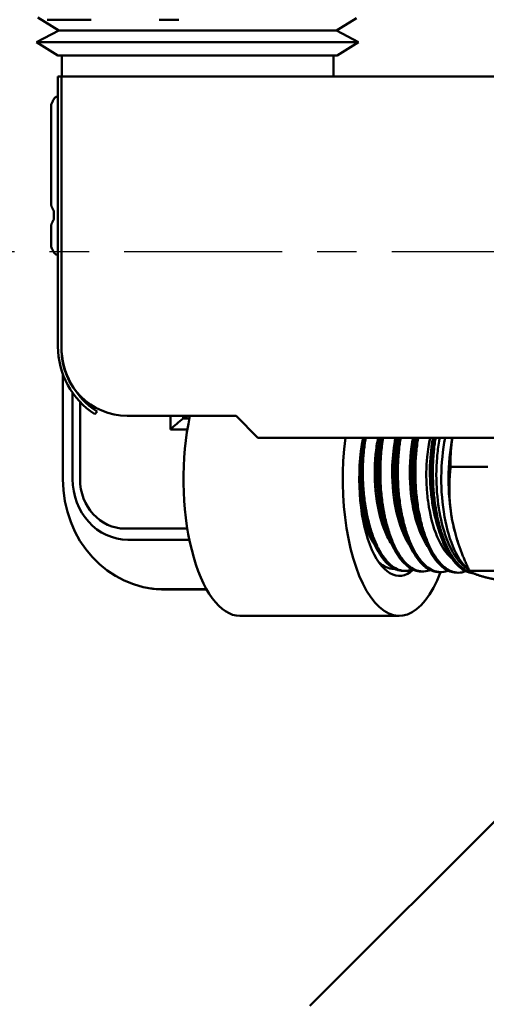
# Model space of a CAD drawing. Header units: inches. Extents: x 0.1 to 33.9, y 0.6 to 21.4.
# Tile 4 of 83: x 6.2 to 7.5, y 3.2 to 6. Entities that reach past the tile are written whole.
import ezdxf

# ---------------------------------------------------------------- set-up
doc = ezdxf.new("R2010")
doc.units = ezdxf.units.IN
doc.header["$MEASUREMENT"] = 0
doc.linetypes.add('CHAIN', pattern=[0.7087, 0.4724, -0.0591, 0.1181, -0.0591])
for name, color, linetype, lineweight in [('Centerline (ANSI)', 7, 'Continuous', 25), ('Dimension (ANSI)', 7, 'Continuous', 25), ('Visible (ANSI)', 7, 'Continuous', 50)]:
    doc.layers.add(name, color=color, linetype=linetype, lineweight=lineweight)
doc.styles.add('Note Text (ANSI)', font='tahoma.ttf')
doc.dimstyles.new('Default (ANSI)', dxfattribs={"dimtxt": 0.12, "dimasz": 0.098425, "dimexe": 0.125, "dimexo": 0.0625, "dimgap": 0.031496, "dimtad": 0, "dimtih": 1, "dimtoh": 1, "dimrnd": 1e-08, "dimzin": 4, "dimdsep": 46, "dimtxsty": 'Note Text (ANSI)', "dimcen": 0.09, "dimdle": 0.393701, "dimclrd": 256, "dimclre": 256, "dimclrt": 256, "dimadec": 0, "dimazin": 1, "dimtfac": 1, "dimtofl": 0, "dimtmove": 0, "dimatfit": 3, "dimfxl": 1, "dimtolj": 1, "dimtzin": 4, "dimlwd": -1, "dimlwe": -1, "dimarcsym": 0})

# ---------------------------------------------------------------- blocks, each defined once
blk = doc.blocks.new('*D9')
at = {"layer": 'Defpoints', "color": 0, "transparency": 16777216}
for p in [(3.5826, 11.0218), (6.3385, 11.0218), (8.3193, 1.7703)]:
    blk.add_point(p, dxfattribs=at)
at = {"layer": 'Dimension (ANSI)', "transparency": 16777216}
for p, q in [((6.276, 11.0218), (3.4576, 11.0218)), ((3.5826, 10.9233), (3.5826, 6.49)), ((3.5826, 1.8687), (3.5826, 6.302)), ((8.2568, 1.7703), (3.4576, 1.7703))]:
    blk.add_line(p, q, dxfattribs=at)
for points in [[(3.5662, 10.9233), (3.599, 10.9233), (3.5826, 11.0218)], [(3.5662, 1.8687), (3.599, 1.8687), (3.5826, 1.7703)]]:
    blk.add_solid(points, dxfattribs=at)
at = {"layer": 'Dimension (ANSI)', "transparency": 16777216, "insert": (3.4295, 6.4585), "char_height": 0.12, "attachment_point": 1, "style": 'Note Text (ANSI)'}
blk.add_mtext('\\A1;9.25', dxfattribs=at)

msp = doc.modelspace()

# ---------------------------------------------------------------- linework, layer by layer
at = {"layer": 'Centerline (ANSI)', "linetype": 'CHAIN', "ltscale": 0.952448}
msp.add_line((16.8524, 5.3033), (5.629, 5.3033), dxfattribs=at)
at = {"layer": 'Visible (ANSI)'}
for p, q in [((6.3043, 5.9347), (6.2445, 5.9717)), ((6.2716, 5.9653), (6.2732, 5.9653)), ((6.3406, 5.9653), (6.2732, 5.9653)), ((6.3406, 5.9653), (6.3971, 5.9653)), ((6.5903, 5.9653), (6.6468, 5.9653)), ((7.0962, 5.9347), (7.1528, 5.9697)), ((6.3043, 5.9347), (6.2414, 5.9009)), ((6.3043, 5.9347), (7.0962, 5.9347)), ((7.0962, 5.9347), (7.1591, 5.9009)), ((6.2414, 5.9009), (7.1591, 5.9009)), ((6.3022, 5.8633), (6.2414, 5.9009)), ((7.0984, 5.8633), (7.1591, 5.9009)), ((6.3022, 5.8633), (7.0984, 5.8633)), ((6.3133, 5.8633), (6.3133, 5.8033)), ((7.0873, 5.8633), (7.0873, 5.8033)), ((6.3123, 5.8033), (6.3023, 5.8033)), ((6.3023, 5.0333), (6.3023, 5.8033)), ((6.3123, 5.8033), (7.6223, 5.8033)), ((6.3123, 5.0233), (6.3123, 5.8033)), ((6.3123, 5.0333), (6.3123, 5.8033)), ((6.2973, 5.7453), (6.2958, 5.7444)), ((6.2988, 5.7453), (6.2973, 5.7453)), ((6.3023, 5.7453), (6.2988, 5.7453)), ((6.2831, 5.7231), (6.2831, 5.4354)), ((6.2902, 5.4203), (6.2902, 5.3953)), ((6.2831, 5.3801), (6.2831, 5.3174)), ((6.2973, 5.2953), (6.2958, 5.2962)), ((6.2988, 5.2953), (6.2973, 5.2953)), ((6.3023, 5.2953), (6.2988, 5.2953)), ((6.316, 4.955), (6.316, 4.6553)), ((6.3438, 4.6553), (6.3438, 4.9014)), ((6.3651, 4.8929), (6.3651, 4.8903)), ((6.3651, 4.8754), (6.3651, 4.6553)), ((6.4071, 4.8403), (6.4138, 4.8479)), ((6.8098, 4.8358), (6.4998, 4.8358)), ((6.6226, 4.7966), (6.6226, 4.8358)), ((6.6589, 4.8358), (6.6589, 4.8282)), ((6.6589, 4.8282), (6.6712, 4.8358)), ((6.8723, 4.7733), (6.8098, 4.8358)), ((6.6589, 4.8282), (6.6768, 4.8282)), ((6.6711, 4.7966), (6.6226, 4.7966)), ((7.6223, 4.7733), (6.8723, 4.7733)), ((7.4212, 4.6904), (7.5272, 4.6904)), ((6.4938, 4.5139), (6.6711, 4.5139)), ((6.6768, 4.4824), (6.5013, 4.4824)), ((7.4405, 4.4807), (7.4424, 4.4749)), ((7.4168, 4.451), (7.4168, 4.451)), ((7.2664, 4.3999), (7.2664, 4.3999)), ((7.2848, 4.3937), (7.2902, 4.3935)), ((7.3156, 4.3989), (7.3156, 4.3989)), ((7.3354, 4.3919), (7.3409, 4.3918)), ((7.3661, 4.3971), (7.3661, 4.3971)), ((7.386, 4.3902), (7.3911, 4.39)), ((7.4168, 4.3954), (7.4167, 4.3954)), ((7.4366, 4.3885), (7.442, 4.3883)), ((7.4668, 4.4014), (7.4734, 4.397)), ((7.4674, 4.3936), (7.4674, 4.3936)), ((7.4752, 4.3932), (7.5813, 4.3932)), ((6.6023, 4.341), (6.7257, 4.341)), ((6.6098, 4.3405), (6.726, 4.3405)), ((6.821, 4.2653), (7.2748, 4.2653)), ((7.7007, 3.8339), (7.0199, 3.153))]:
    msp.add_line(p, q, dxfattribs=at)
for centre, radius, start, end in [((6.5323, 5.0333), 0.23, 180, 237.0283), ((6.5323, 5.0333), 0.22, 180, 237.4213), ((6.4998, 5.0233), 0.1875, 180, 270), ((6.6098, 4.6553), 0.3148, 261.924, 270)]:
    msp.add_arc(centre, radius, start, end, dxfattribs=at)
for centre, major_axis, ratio, start_param, end_param in [((6.821, 4.6553), (0, -0.39), 0.412402, 4.231215, 6.283185), ((6.6098, 4.6553), (0.3077, 0.3077), 0.215804, 1.201772, 1.317712), ((7.2748, 4.6553), (0, -0.39), 0.412402, 4.405007, 7.105964), ((7.2748, 4.6553), (0, -0.276), 0.412402, 4.270647, 6.641604), ((7.5061, 4.6553), (0, -0.27), 0.412402, 4.260087, 5.984158), ((7.5314, 4.6553), (0, -0.2812), 0.412402, 4.279433, 5.127583), ((6.6023, 4.6553), (0, -0.3142), 0.911002, 4.712389, 6.283185), ((6.5013, 4.6553), (0, -0.1729), 0.911002, 4.712389, 6.283185), ((6.4938, 4.6553), (0, -0.1413), 0.911002, 4.712389, 6.283185), ((7.5314, 4.6553), (0, 0.2813), 0.412402, 1.985991, 2.240377), ((7.2748, 4.6553), (0, -0.276), 0.412402, 0.374692, 0.374704)]:
    msp.add_ellipse(centre, major_axis=major_axis, ratio=ratio, start_param=start_param, end_param=end_param, dxfattribs=at)
for points, weights in [([(6.2988, 5.7453), (6.2914, 5.7453), (6.2831, 5.7231)], [2.35618214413, 2.35618214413, 2.2199854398]), ([(6.3023, 5.7441), (6.3005, 5.7453), (6.2988, 5.7453)], [2.34872664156, 2.35618214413, 2.35618214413]), ([(6.2831, 5.4354), (6.2868, 5.4257), (6.2902, 5.4203)], [1.91181894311, 1.96191620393, 1.99061588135]), ([(6.2902, 5.3953), (6.2868, 5.3899), (6.2831, 5.3801)], [1.37890656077, 1.35902619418, 1.32432364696]), ([(6.2831, 5.3174), (6.2914, 5.2953), (6.2988, 5.2953)], [2.2199854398, 2.35618214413, 2.35618214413]), ([(6.2988, 5.2953), (6.3005, 5.2953), (6.3023, 5.2964)], [2.35618214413, 2.35618214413, 2.34872664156]), ([(7.4266, 4.7733), (7.4201, 4.7344), (7.4212, 4.6904)], [1.61643371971, 1.58847600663, 1.5170819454]), ([(7.4212, 4.6904), (7.4128, 4.6108), (7.4253, 4.5418)], [1.5170819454, 1.63442864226, 1.63442864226]), ([(7.4253, 4.5418), (7.4378, 4.4729), (7.4752, 4.3932)], [1.63442864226, 1.63442864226, 1.5170819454]), ([(7.5189, 4.3757), (7.488, 4.3838), (7.4752, 4.3932)], [1.63442864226, 1.63442864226, 1.5170819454]), ([(7.6083, 4.3581), (7.5498, 4.3675), (7.5189, 4.3757)], [1.5170819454, 1.63442864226, 1.63442864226])]:
    msp.add_rational_spline(points, weights, degree=2, dxfattribs=at)
for points, knots in [([(7.1739, 4.7733), (7.173, 4.7682), (7.1722, 4.7631), (7.1715, 4.7579), (7.1695, 4.7439), (7.168, 4.7294), (7.167, 4.7145), (7.1661, 4.6997), (7.1656, 4.6843), (7.1658, 4.669), (7.1659, 4.6538), (7.1666, 4.6386), (7.1678, 4.6234), (7.169, 4.6082), (7.1709, 4.593), (7.1732, 4.5784), (7.1755, 4.5638), (7.1783, 4.5497), (7.1817, 4.5361), (7.185, 4.5225), (7.1889, 4.5093), (7.1931, 4.4972), (7.1974, 4.485), (7.2021, 4.4737), (7.2072, 4.4633), (7.2098, 4.4581), (7.2125, 4.4531), (7.2152, 4.4484), (7.2179, 4.4437), (7.2207, 4.4393), (7.2236, 4.4352), (7.2293, 4.4269), (7.2354, 4.4198), (7.2417, 4.4139), (7.2448, 4.411), (7.2481, 4.4083), (7.2513, 4.406), (7.2546, 4.4036), (7.2579, 4.4016), (7.2612, 4.4), (7.2678, 4.3966), (7.2745, 4.3946), (7.2813, 4.3939), (7.2824, 4.3938), (7.2836, 4.3937), (7.2848, 4.3937)], [0.3423121, 0.3423121, 0.3423121, 0.3423121, 0.34375, 0.34375, 0.34375, 0.34765625, 0.34765625, 0.34765625, 0.3515625, 0.3515625, 0.3515625, 0.35546875, 0.35546875, 0.35546875, 0.359375, 0.359375, 0.359375, 0.36328125, 0.36328125, 0.36328125, 0.3671875, 0.3671875, 0.3671875, 0.37109375, 0.37109375, 0.37109375, 0.37304688, 0.37304688, 0.37304688, 0.375, 0.375, 0.375, 0.37890625, 0.37890625, 0.37890625, 0.38085938, 0.38085938, 0.38085938, 0.3828125, 0.3828125, 0.3828125, 0.38671875, 0.38671875, 0.38671875, 0.38738877, 0.38738877, 0.38738877, 0.38738877]), ([(7.3128, 4.3977), (7.3117, 4.3972), (7.3105, 4.3968), (7.3093, 4.3964), (7.306, 4.3953), (7.3026, 4.3944), (7.2992, 4.394), (7.2958, 4.3935), (7.2924, 4.3933), (7.289, 4.3935), (7.2822, 4.3939), (7.2755, 4.3957), (7.2689, 4.3987), (7.2623, 4.4017), (7.2557, 4.4061), (7.2493, 4.4118), (7.243, 4.4174), (7.2369, 4.4242), (7.231, 4.4322), (7.2252, 4.4402), (7.2196, 4.4495), (7.2144, 4.4596), (7.2092, 4.4698), (7.2045, 4.4809), (7.2001, 4.4928), (7.1957, 4.5048), (7.1917, 4.5178), (7.1882, 4.5313), (7.1848, 4.5447), (7.1819, 4.5587), (7.1794, 4.5732), (7.177, 4.5877), (7.1751, 4.6029), (7.1737, 4.618), (7.1723, 4.6331), (7.1715, 4.6483), (7.1712, 4.6636), (7.171, 4.6789), (7.1713, 4.6943), (7.1721, 4.7092), (7.173, 4.7241), (7.1743, 4.7387), (7.1762, 4.7529), (7.1771, 4.7598), (7.1782, 4.7666), (7.1793, 4.7733)], [0.59307345, 0.59307345, 0.59307345, 0.59307345, 0.59375, 0.59375, 0.59375, 0.59570312, 0.59570312, 0.59570312, 0.59765625, 0.59765625, 0.59765625, 0.6015625, 0.6015625, 0.6015625, 0.60546875, 0.60546875, 0.60546875, 0.609375, 0.609375, 0.609375, 0.61328125, 0.61328125, 0.61328125, 0.6171875, 0.6171875, 0.6171875, 0.62109375, 0.62109375, 0.62109375, 0.625, 0.625, 0.625, 0.62890625, 0.62890625, 0.62890625, 0.6328125, 0.6328125, 0.6328125, 0.63671875, 0.63671875, 0.63671875, 0.640625, 0.640625, 0.640625, 0.64251804, 0.64251804, 0.64251804, 0.64251804]), ([(7.2549, 4.4671), (7.2482, 4.4768), (7.242, 4.4882), (7.2237, 4.5304), (7.2142, 4.5673), (7.2042, 4.646), (7.2037, 4.6876), (7.2091, 4.7424), (7.2116, 4.7584), (7.2147, 4.7733)], [0.48873363, 0.48873363, 0.48873363, 0.48873363, 0.49184669, 0.49184669, 0.49900378, 0.49900378, 0.50616086, 0.50616086, 0.50927589, 0.50927589, 0.50927589, 0.50927589]), ([(7.2331, 4.5267), (7.2252, 4.5508), (7.2192, 4.5781), (7.2106, 4.646), (7.21, 4.6876), (7.2154, 4.7424), (7.2179, 4.7584), (7.2211, 4.7733)], [0.49380394, 0.49380394, 0.49380394, 0.49380394, 0.49900378, 0.49900378, 0.50616086, 0.50616086, 0.50927589, 0.50927589, 0.50927589, 0.50927589]), ([(7.2238, 4.7733), (7.2226, 4.7668), (7.2216, 4.7602), (7.2207, 4.7534), (7.2198, 4.7463), (7.2189, 4.739), (7.2183, 4.7317), (7.2176, 4.7243), (7.217, 4.7169), (7.2166, 4.7095), (7.2158, 4.6946), (7.2155, 4.6795), (7.2157, 4.6641), (7.216, 4.6487), (7.2168, 4.6334), (7.2181, 4.6183), (7.2195, 4.6032), (7.2213, 4.5883), (7.2238, 4.5737), (7.2262, 4.559), (7.2292, 4.5449), (7.2326, 4.5315), (7.236, 4.518), (7.2399, 4.5052), (7.2443, 4.4931), (7.2487, 4.4809), (7.2534, 4.4697), (7.2586, 4.4596), (7.2637, 4.4494), (7.2692, 4.4401), (7.2751, 4.432), (7.2809, 4.4238), (7.287, 4.4169), (7.2933, 4.4112), (7.2996, 4.4054), (7.3061, 4.4009), (7.3128, 4.3977), (7.3195, 4.3945), (7.3262, 4.3926), (7.3329, 4.3921), (7.3337, 4.392), (7.3346, 4.392), (7.3354, 4.3919)], [0.48251818, 0.48251818, 0.48251818, 0.48251818, 0.484375, 0.484375, 0.484375, 0.48632813, 0.48632813, 0.48632813, 0.48828125, 0.48828125, 0.48828125, 0.4921875, 0.4921875, 0.4921875, 0.49609375, 0.49609375, 0.49609375, 0.5, 0.5, 0.5, 0.50390625, 0.50390625, 0.50390625, 0.5078125, 0.5078125, 0.5078125, 0.51171875, 0.51171875, 0.51171875, 0.515625, 0.515625, 0.515625, 0.51953125, 0.51953125, 0.51953125, 0.5234375, 0.5234375, 0.5234375, 0.52734375, 0.52734375, 0.52734375, 0.52781853, 0.52781853, 0.52781853, 0.52781853]), ([(7.3634, 4.3959), (7.3624, 4.3955), (7.3614, 4.3952), (7.3604, 4.3948), (7.3537, 4.3925), (7.3469, 4.3915), (7.3402, 4.3918), (7.3335, 4.3921), (7.3267, 4.3937), (7.32, 4.3967), (7.3133, 4.3997), (7.3068, 4.404), (7.3004, 4.4095), (7.2941, 4.415), (7.288, 4.4217), (7.2821, 4.4297), (7.2762, 4.4376), (7.2706, 4.4466), (7.2654, 4.4566), (7.2628, 4.4616), (7.2603, 4.4669), (7.2579, 4.4724), (7.2555, 4.4779), (7.2531, 4.4837), (7.2509, 4.4897), (7.2464, 4.5017), (7.2425, 4.5143), (7.239, 4.5277), (7.2372, 4.5343), (7.2356, 4.5412), (7.2341, 4.5482), (7.2326, 4.5552), (7.2312, 4.5624), (7.2299, 4.5696), (7.2274, 4.5842), (7.2254, 4.5989), (7.2239, 4.614), (7.2232, 4.6215), (7.2226, 4.6291), (7.2222, 4.6368), (7.2217, 4.6444), (7.2214, 4.6522), (7.2212, 4.6598), (7.2209, 4.6752), (7.2211, 4.6903), (7.2218, 4.7053), (7.2225, 4.7202), (7.2238, 4.7352), (7.2256, 4.7494), (7.2266, 4.7576), (7.2278, 4.7655), (7.2292, 4.7733)], [0.45255064, 0.45255064, 0.45255064, 0.45255064, 0.453125, 0.453125, 0.453125, 0.45703125, 0.45703125, 0.45703125, 0.4609375, 0.4609375, 0.4609375, 0.46484375, 0.46484375, 0.46484375, 0.46875, 0.46875, 0.46875, 0.47265625, 0.47265625, 0.47265625, 0.47460937, 0.47460937, 0.47460937, 0.4765625, 0.4765625, 0.4765625, 0.48046875, 0.48046875, 0.48046875, 0.48242187, 0.48242187, 0.48242187, 0.484375, 0.484375, 0.484375, 0.48828125, 0.48828125, 0.48828125, 0.49023437, 0.49023437, 0.49023437, 0.4921875, 0.4921875, 0.4921875, 0.49609375, 0.49609375, 0.49609375, 0.5, 0.5, 0.5, 0.50222659, 0.50222659, 0.50222659, 0.50222659]), ([(7.3052, 4.4656), (7.3027, 4.4691), (7.3004, 4.4729), (7.2835, 4.502), (7.2718, 4.5359), (7.2569, 4.6117), (7.2538, 4.6535), (7.2562, 4.7217), (7.2594, 4.7489), (7.2645, 4.7733)], [0.40483253, 0.40483253, 0.40483253, 0.40483253, 0.40596162, 0.40596162, 0.41311871, 0.41311871, 0.4202758, 0.4202758, 0.42531992, 0.42531992, 0.42531992, 0.42531992]), ([(7.2831, 4.5259), (7.2782, 4.5408), (7.274, 4.5569), (7.2633, 4.6117), (7.2601, 4.6535), (7.2625, 4.7217), (7.2657, 4.7489), (7.2709, 4.7733)], [0.40992173, 0.40992173, 0.40992173, 0.40992173, 0.41311871, 0.41311871, 0.4202758, 0.4202758, 0.42531992, 0.42531992, 0.42531992, 0.42531992]), ([(7.2736, 4.7733), (7.2728, 4.7685), (7.272, 4.7637), (7.2714, 4.7588), (7.2693, 4.7448), (7.2678, 4.7303), (7.2668, 4.7153), (7.2659, 4.7003), (7.2654, 4.6851), (7.2656, 4.6699), (7.2657, 4.6547), (7.2663, 4.6395), (7.2675, 4.6242), (7.2687, 4.6088), (7.2705, 4.5939), (7.2727, 4.5793), (7.275, 4.5647), (7.2778, 4.5504), (7.2811, 4.5367), (7.2844, 4.5229), (7.2882, 4.5099), (7.2924, 4.4976), (7.2966, 4.4854), (7.3012, 4.4739), (7.3063, 4.4632), (7.3113, 4.4526), (7.3167, 4.4431), (7.3224, 4.4347), (7.3281, 4.4262), (7.3341, 4.4188), (7.3404, 4.4126), (7.3467, 4.4064), (7.3531, 4.4015), (7.3596, 4.3979), (7.3629, 4.3961), (7.3662, 4.3946), (7.3696, 4.3934), (7.3729, 4.3922), (7.3763, 4.3913), (7.3797, 4.3908), (7.3818, 4.3905), (7.3839, 4.3903), (7.386, 4.3902)], [0.62364055, 0.62364055, 0.62364055, 0.62364055, 0.625, 0.625, 0.625, 0.62890625, 0.62890625, 0.62890625, 0.6328125, 0.6328125, 0.6328125, 0.63671875, 0.63671875, 0.63671875, 0.640625, 0.640625, 0.640625, 0.64453125, 0.64453125, 0.64453125, 0.6484375, 0.6484375, 0.6484375, 0.65234375, 0.65234375, 0.65234375, 0.65625, 0.65625, 0.65625, 0.66015625, 0.66015625, 0.66015625, 0.6640625, 0.6640625, 0.6640625, 0.66601563, 0.66601563, 0.66601563, 0.66796875, 0.66796875, 0.66796875, 0.66916555, 0.66916555, 0.66916555, 0.66916555]), ([(7.414, 4.3942), (7.4116, 4.3932), (7.4092, 4.3924), (7.4068, 4.3918), (7.4001, 4.39), (7.3933, 4.3896), (7.3865, 4.3904), (7.3796, 4.3913), (7.3729, 4.3935), (7.3664, 4.397), (7.3598, 4.4005), (7.3533, 4.4053), (7.347, 4.4113), (7.3407, 4.4174), (7.3347, 4.4246), (7.329, 4.4329), (7.3233, 4.4411), (7.3178, 4.4506), (7.3127, 4.4611), (7.3075, 4.4716), (7.3029, 4.4829), (7.2986, 4.495), (7.2965, 4.5011), (7.2945, 4.5074), (7.2926, 4.5139), (7.2907, 4.5203), (7.2888, 4.5271), (7.2872, 4.5339), (7.2838, 4.5476), (7.2809, 4.5617), (7.2786, 4.5762), (7.2774, 4.5835), (7.2764, 4.5909), (7.2755, 4.5984), (7.2746, 4.6058), (7.2738, 4.6135), (7.2732, 4.6211), (7.2719, 4.6363), (7.2712, 4.6515), (7.271, 4.6667), (7.2709, 4.6744), (7.271, 4.682), (7.2711, 4.6896), (7.2713, 4.6972), (7.2716, 4.7048), (7.2721, 4.7123), (7.273, 4.7273), (7.2744, 4.7418), (7.2763, 4.7559), (7.2771, 4.7617), (7.278, 4.7676), (7.279, 4.7733)], [0.31108258, 0.31108258, 0.31108258, 0.31108258, 0.3125, 0.3125, 0.3125, 0.31640625, 0.31640625, 0.31640625, 0.3203125, 0.3203125, 0.3203125, 0.32421875, 0.32421875, 0.32421875, 0.328125, 0.328125, 0.328125, 0.33203125, 0.33203125, 0.33203125, 0.3359375, 0.3359375, 0.3359375, 0.33789062, 0.33789062, 0.33789062, 0.33984375, 0.33984375, 0.33984375, 0.34375, 0.34375, 0.34375, 0.34570312, 0.34570312, 0.34570312, 0.34765625, 0.34765625, 0.34765625, 0.3515625, 0.3515625, 0.3515625, 0.35351562, 0.35351562, 0.35351562, 0.35546875, 0.35546875, 0.35546875, 0.359375, 0.359375, 0.359375, 0.36100083, 0.36100083, 0.36100083, 0.36100083]), ([(7.3554, 4.4641), (7.3418, 4.484), (7.3301, 4.511), (7.3118, 4.5779), (7.3061, 4.619), (7.3039, 4.6997), (7.3073, 4.7392), (7.3143, 4.7733)], [0.32093498, 0.32093498, 0.32093498, 0.32093498, 0.32723364, 0.32723364, 0.33439073, 0.33439073, 0.3413648, 0.3413648, 0.3413648, 0.3413648]), ([(7.333, 4.5249), (7.3312, 4.5306), (7.3295, 4.5364), (7.3181, 4.5779), (7.3124, 4.619), (7.3102, 4.6997), (7.3136, 4.7392), (7.3207, 4.7733)], [0.32603581, 0.32603581, 0.32603581, 0.32603581, 0.32723364, 0.32723364, 0.33439073, 0.33439073, 0.3413648, 0.3413648, 0.3413648, 0.3413648]), ([(7.3234, 4.7733), (7.3223, 4.7667), (7.3213, 4.76), (7.3204, 4.7532), (7.3195, 4.7461), (7.3187, 4.7388), (7.318, 4.7316), (7.3167, 4.717), (7.3159, 4.7021), (7.3156, 4.6868), (7.3152, 4.6715), (7.3155, 4.6561), (7.3163, 4.6409), (7.3171, 4.6257), (7.3184, 4.6106), (7.3203, 4.5956), (7.3222, 4.5806), (7.3246, 4.566), (7.3275, 4.5519), (7.3304, 4.5379), (7.3337, 4.5244), (7.3376, 4.5114), (7.3415, 4.4984), (7.3459, 4.4863), (7.3506, 4.475), (7.3553, 4.4638), (7.3603, 4.4535), (7.3658, 4.4441), (7.3768, 4.4252), (7.3889, 4.411), (7.4019, 4.4015), (7.4133, 4.3932), (7.4248, 4.3889), (7.4366, 4.3885)], [0.76571537, 0.76571537, 0.76571537, 0.76571537, 0.76757813, 0.76757813, 0.76757813, 0.76953125, 0.76953125, 0.76953125, 0.7734375, 0.7734375, 0.7734375, 0.77734375, 0.77734375, 0.77734375, 0.78125, 0.78125, 0.78125, 0.78515625, 0.78515625, 0.78515625, 0.7890625, 0.7890625, 0.7890625, 0.79296875, 0.79296875, 0.79296875, 0.796875, 0.796875, 0.796875, 0.8046875, 0.8046875, 0.8046875, 0.81146811, 0.81146811, 0.81146811, 0.81146811]), ([(7.4646, 4.3924), (7.4626, 4.3916), (7.4605, 4.3909), (7.4584, 4.3903), (7.455, 4.3893), (7.4516, 4.3887), (7.4482, 4.3884), (7.4414, 4.3879), (7.4346, 4.3886), (7.428, 4.3907), (7.4246, 4.3917), (7.4213, 4.3931), (7.418, 4.3947), (7.4147, 4.3964), (7.4113, 4.3984), (7.4081, 4.4008), (7.4016, 4.4054), (7.3954, 4.4112), (7.3893, 4.4182), (7.3833, 4.4252), (7.3774, 4.4335), (7.3719, 4.4428), (7.3664, 4.4521), (7.3613, 4.4623), (7.3566, 4.4735), (7.3519, 4.4847), (7.3474, 4.4969), (7.3435, 4.5097), (7.3396, 4.5226), (7.3362, 4.536), (7.3333, 4.55), (7.3303, 4.564), (7.3279, 4.5788), (7.326, 4.5937), (7.3241, 4.6086), (7.3227, 4.6236), (7.3218, 4.6389), (7.321, 4.6541), (7.3207, 4.6696), (7.3209, 4.6848), (7.3212, 4.7), (7.3219, 4.7149), (7.3232, 4.7296), (7.3246, 4.7442), (7.3264, 4.7587), (7.3287, 4.7724), (7.3288, 4.7727), (7.3288, 4.773), (7.3289, 4.7733)], [0.16870564, 0.16870564, 0.16870564, 0.16870564, 0.16992187, 0.16992187, 0.16992187, 0.171875, 0.171875, 0.171875, 0.17578125, 0.17578125, 0.17578125, 0.17773437, 0.17773437, 0.17773437, 0.1796875, 0.1796875, 0.1796875, 0.18359375, 0.18359375, 0.18359375, 0.1875, 0.1875, 0.1875, 0.19140625, 0.19140625, 0.19140625, 0.1953125, 0.1953125, 0.1953125, 0.19921875, 0.19921875, 0.19921875, 0.203125, 0.203125, 0.203125, 0.20703125, 0.20703125, 0.20703125, 0.2109375, 0.2109375, 0.2109375, 0.21484375, 0.21484375, 0.21484375, 0.21875, 0.21875, 0.21875, 0.21882855, 0.21882855, 0.21882855, 0.21882855]), ([(7.4241, 4.43), (7.4187, 4.4344), (7.4136, 4.4398), (7.4028, 4.4534), (7.3974, 4.4619), (7.3872, 4.4811), (7.3824, 4.4919), (7.3692, 4.5279), (7.3623, 4.5559), (7.3558, 4.6), (7.3543, 4.6146), (7.3513, 4.6593), (7.3518, 4.6895), (7.3555, 4.7282), (7.3567, 4.7379), (7.3596, 4.7562), (7.3613, 4.7649), (7.3631, 4.7733)], [-1.232778, -1.232778, -1.232778, -1.232778, -1.134249, -1.134249, -1.021035, -1.021035, -0.906301, -0.906301, -0.668153, -0.668153, -0.555309, -0.555309, -0.326207, -0.326207, -0.247498, -0.247498, -0.17261, -0.17261, -0.17261, -0.17261]), ([(7.3711, 4.7733), (7.3705, 4.7707), (7.3701, 4.768), (7.3655, 4.7417), (7.3626, 4.7133), (7.3622, 4.6651), (7.3627, 4.649), (7.3651, 4.6175), (7.3668, 4.6021), (7.3733, 4.5608), (7.3791, 4.5359), (7.3866, 4.5133)], [-2.2734429, -2.2734429, -2.2734429, -2.2734429, -2.2521836, -2.2521836, -2.0638216, -2.0638216, -1.9705333, -1.9705333, -1.8810918, -1.8810918, -1.7242444, -1.7242444, -1.7242444, -1.7242444]), ([(7.3733, 4.7733), (7.3724, 4.7682), (7.3716, 4.7631), (7.3709, 4.7579), (7.369, 4.7438), (7.3675, 4.729), (7.3666, 4.7141), (7.3656, 4.6992), (7.3652, 4.6841), (7.3654, 4.6688), (7.3655, 4.6536), (7.3662, 4.638), (7.3674, 4.6229), (7.3686, 4.6077), (7.3703, 4.5928), (7.3726, 4.5782), (7.3749, 4.5636), (7.3777, 4.5491), (7.381, 4.5354), (7.3842, 4.5218), (7.3879, 4.5088), (7.3921, 4.4964), (7.3963, 4.4841), (7.401, 4.4724), (7.406, 4.4618), (7.411, 4.4512), (7.4163, 4.4417), (7.422, 4.4331), (7.4277, 4.4245), (7.4337, 4.4169), (7.4399, 4.4106), (7.4461, 4.4043), (7.4524, 4.3992), (7.459, 4.3954), (7.4656, 4.3915), (7.4724, 4.3889), (7.4791, 4.3877), (7.4815, 4.3872), (7.4839, 4.3869), (7.4863, 4.3868)], [0.90871038, 0.90871038, 0.90871038, 0.90871038, 0.91015625, 0.91015625, 0.91015625, 0.9140625, 0.9140625, 0.9140625, 0.91796875, 0.91796875, 0.91796875, 0.921875, 0.921875, 0.921875, 0.92578125, 0.92578125, 0.92578125, 0.9296875, 0.9296875, 0.9296875, 0.93359375, 0.93359375, 0.93359375, 0.9375, 0.9375, 0.9375, 0.94140625, 0.94140625, 0.94140625, 0.9453125, 0.9453125, 0.9453125, 0.94921875, 0.94921875, 0.94921875, 0.953125, 0.953125, 0.953125, 0.9545206, 0.9545206, 0.9545206, 0.9545206]), ([(7.4851, 4.3874), (7.485, 4.3874), (7.4849, 4.3874), (7.4848, 4.3874), (7.4815, 4.388), (7.4781, 4.389), (7.4747, 4.3903), (7.4714, 4.3915), (7.4681, 4.3931), (7.4648, 4.395), (7.4582, 4.3988), (7.4518, 4.4039), (7.4456, 4.4102), (7.4425, 4.4133), (7.4394, 4.4168), (7.4364, 4.4205), (7.4334, 4.4242), (7.4305, 4.4282), (7.4277, 4.4325), (7.422, 4.441), (7.4167, 4.4506), (7.4117, 4.4612), (7.4091, 4.4665), (7.4067, 4.4721), (7.4044, 4.4779), (7.4021, 4.4836), (7.3999, 4.4896), (7.3978, 4.4957), (7.3936, 4.5079), (7.3898, 4.5209), (7.3865, 4.5347), (7.3849, 4.5415), (7.3833, 4.5486), (7.382, 4.5557), (7.3806, 4.5628), (7.3793, 4.57), (7.3782, 4.5773), (7.3759, 4.5919), (7.3741, 4.6068), (7.3729, 4.622), (7.3716, 4.6373), (7.3709, 4.6527), (7.3708, 4.6679), (7.3706, 4.6831), (7.371, 4.6982), (7.3719, 4.7132), (7.3728, 4.7283), (7.3743, 4.7429), (7.3762, 4.757), (7.377, 4.7625), (7.3778, 4.7679), (7.3787, 4.7733)], [0.03119653, 0.03119653, 0.03119653, 0.03119653, 0.03125, 0.03125, 0.03125, 0.03320312, 0.03320312, 0.03320312, 0.03515625, 0.03515625, 0.03515625, 0.0390625, 0.0390625, 0.0390625, 0.04101562, 0.04101562, 0.04101562, 0.04296875, 0.04296875, 0.04296875, 0.046875, 0.046875, 0.046875, 0.04882812, 0.04882812, 0.04882812, 0.05078125, 0.05078125, 0.05078125, 0.0546875, 0.0546875, 0.0546875, 0.05664062, 0.05664062, 0.05664062, 0.05859375, 0.05859375, 0.05859375, 0.0625, 0.0625, 0.0625, 0.06640625, 0.06640625, 0.06640625, 0.0703125, 0.0703125, 0.0703125, 0.07421875, 0.07421875, 0.07421875, 0.07574456, 0.07574456, 0.07574456, 0.07574456]), ([(7.4668, 4.4014), (7.459, 4.4065), (7.4514, 4.4136), (7.4377, 4.4303), (7.4316, 4.4394), (7.4141, 4.4717), (7.4041, 4.4986), (7.3897, 4.5565), (7.385, 4.5865), (7.3799, 4.6506), (7.38, 4.6844), (7.3841, 4.7328), (7.386, 4.7484), (7.3892, 4.7667), (7.3898, 4.77), (7.3904, 4.7733)], [-5.316335, -5.316335, -5.316335, -5.316335, -5.172005, -5.172005, -5.045048, -5.045048, -4.778277, -4.778277, -4.537278, -4.537278, -4.279577, -4.279577, -4.15158, -4.15158, -4.122979, -4.122979, -4.122979, -4.122979]), ([(7.1829, 4.528), (7.1829, 4.528), (7.1829, 4.5281), (7.1721, 4.5611), (7.165, 4.6002), (7.1617, 4.6531), (7.1613, 4.6663), (7.1614, 4.6794)], [0.577719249, 0.577719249, 0.577719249, 0.577719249, 0.577731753, 0.577731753, 0.584888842, 0.584888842, 0.587242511, 0.587242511, 0.587242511, 0.587242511]), ([(7.2048, 4.4684), (7.1939, 4.4842), (7.1843, 4.5046), (7.1736, 4.5372), (7.1709, 4.5467), (7.1685, 4.5565)], [0.572608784, 0.572608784, 0.572608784, 0.572608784, 0.577731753, 0.577731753, 0.579695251, 0.579695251, 0.579695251, 0.579695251]), ([(7.2623, 4.3994), (7.2612, 4.3994), (7.2601, 4.3993), (7.2446, 4.3993), (7.2304, 4.4057), (7.2165, 4.4189), (7.2159, 4.4195), (7.2152, 4.4201)], [-2.6431191, -2.6431191, -2.6431191, -2.6431191, -2.6238026, -2.6238026, -2.3722354, -2.3722354, -2.3601149, -2.3601149, -2.3601149, -2.3601149])]:
    msp.add_open_spline(points, degree=3, knots=knots, dxfattribs=at)
for points in [[(7.1906, 4.5047), (7.188, 4.5125), (7.1855, 4.5202), (7.1829, 4.528)], [(7.2405, 4.5042), (7.238, 4.5117), (7.2355, 4.5192), (7.2331, 4.5267)], [(7.2905, 4.5032), (7.288, 4.5107), (7.2855, 4.5183), (7.2831, 4.5259)], [(7.3407, 4.5017), (7.3381, 4.5094), (7.3356, 4.5172), (7.333, 4.5249)], [(7.3369, 4.5138), (7.3369, 4.5139), (7.3369, 4.5139), (7.3369, 4.5139)], [(7.3909, 4.5002), (7.3894, 4.5046), (7.388, 4.5089), (7.3866, 4.5133)], [(7.3887, 4.5069), (7.3887, 4.5068), (7.3888, 4.5068), (7.3888, 4.5068)], [(7.2622, 4.3995), (7.2622, 4.3994), (7.2622, 4.3994), (7.2622, 4.3994)]]:
    msp.add_open_spline(points, degree=3, dxfattribs=at)

# ---------------------------------------------------------------- dimensions: what is measured, and where the dimension line sits
at = {"layer": 'Dimension (ANSI)'}
dim = msp.add_linear_dim(base=(3.5826, 11.0218), p1=(8.3193, 1.7703), p2=(6.3385, 11.0218), angle=90, dimstyle='Default (ANSI)', override={"dimgap": 0.031496, "dimdec": 2, "dimtol": 0, "dimlim": 0, "dimtp": 0, "dimtm": 0, "dimtdec": 2, "dimatfit": 1}, dxfattribs=at)
dim.commit()
dim.dimension.update_dxf_attribs({"geometry": '*D9', "text_midpoint": (3.5826, 6.396), "dimtype": 160})

doc.saveas('drawing.dxf')
